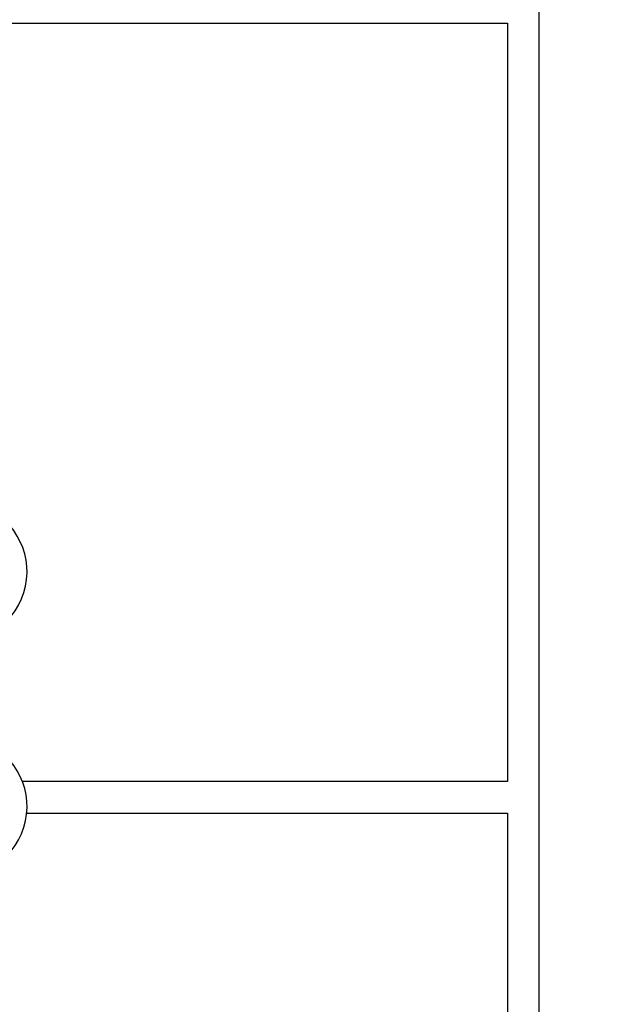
# Model space of a CAD drawing. Header units: inches. Extents: x 5 to 1128, y -85 to 748.
# Tile 120 of 256: x 243 to 275, y 200 to 254. Entities that reach past the tile are written whole.
import ezdxf

# ---------------------------------------------------------------- set-up
doc = ezdxf.new("R2010")
doc.units = ezdxf.units.IN
doc.header["$LTSCALE"] = 32
doc.header["$MEASUREMENT"] = 0
doc.layers.add('Dimension (ANSI)', color=7, linetype='Continuous', lineweight=25)
doc.layers.add('Visible (ANSI)', color=7, linetype='Continuous', lineweight=30)
doc.styles.add('Note Text (ANSI)', font='tahoma.ttf')
doc.dimstyles.new('SB Fraction-16 (ANSI)', dxfattribs={"dimscale": 32, "dimtxt": 0.125, "dimasz": 0.098425, "dimexe": 0.125, "dimexo": 0.0625, "dimgap": 0.031496, "dimtad": 0, "dimtih": 1, "dimtoh": 1, "dimdec": 4, "dimrnd": 1e-08, "dimzin": 0, "dimdsep": 46, "dimlunit": 5, "dimtxsty": 'Note Text (ANSI)', "dimcen": 0.09, "dimdle": 0.393701, "dimclrd": 256, "dimclre": 256, "dimclrt": 256, "dimadec": 0, "dimazin": 3, "dimtfac": 0.96, "dimtofl": 0, "dimtmove": 0, "dimatfit": 3, "dimfxl": 1, "dimfrac": 2, "dimtolj": 1, "dimtzin": 12, "dimlwd": -1, "dimlwe": -1, "dimarcsym": 0})

# ---------------------------------------------------------------- blocks, each defined once
blk = doc.blocks.new('*D17')
at = {"layer": 'Defpoints', "color": 0, "transparency": 16777216}
for p in [(271.682, 336.234), (248.37, 159.234), (303.518, 159.234)]:
    blk.add_point(p, dxfattribs=at)
at = {"layer": 'Dimension (ANSI)', "transparency": 16777216}
for p, q in [((273.682, 336.234), (307.518, 336.234)), ((303.518, 333.084), (303.518, 261.248)), ((303.518, 162.383), (303.518, 255.219)), ((250.37, 159.234), (307.518, 159.234))]:
    blk.add_line(p, q, dxfattribs=at)
for points in [[(302.993, 333.084), (304.043, 333.084), (303.518, 336.234)], [(302.993, 162.383), (304.043, 162.383), (303.518, 159.234)]]:
    blk.add_solid(points, dxfattribs=at)
at = {"layer": 'Dimension (ANSI)', "transparency": 16777216, "insert": (299.416, 260.24), "char_height": 4, "attachment_point": 1, "style": 'Note Text (ANSI)'}
blk.add_mtext('\\A1;177', dxfattribs=at)

msp = doc.modelspace()

# ---------------------------------------------------------------- linework, layer by layer
at = {"layer": 'Visible (ANSI)'}
for p, q in [((271.68226, 173.36817), (271.68226, 336.23367)), ((234.30726, 254.04617), (269.93226, 254.04617)), ((269.93226, 254.04617), (269.93226, 212.04617)), ((269.93226, 212.04617), (243.05511, 212.04617)), ((243.28908, 210.29617), (269.93226, 210.29617)), ((269.93226, 210.29617), (269.93226, 173.36817))]:
    msp.add_line(p, q, dxfattribs=at)
for centre in [(239.43226, 223.67117), (239.43226, 210.67117)]:
    msp.add_arc(centre, 3.875, 251.199071, 148.927049, dxfattribs=at)

# ---------------------------------------------------------------- dimensions: what is measured, and where the dimension line sits
at = {"layer": 'Dimension (ANSI)'}
dim = msp.add_linear_dim(base=(303.518, 159.23367), p1=(271.68226, 336.23367), p2=(248.36976, 159.23367), angle=90, dimstyle='SB Fraction-16 (ANSI)', override={"dimgap": 0.031496, "dimdec": 4, "dimtol": 0, "dimlim": 0, "dimtp": 0, "dimtm": 0, "dimtdec": 2, "dimatfit": 1}, dxfattribs=at)
dim.commit()
dim.dimension.update_dxf_attribs({"geometry": '*D17', "text_midpoint": (303.518, 258.23367), "dimtype": 160})

doc.saveas('drawing.dxf')
